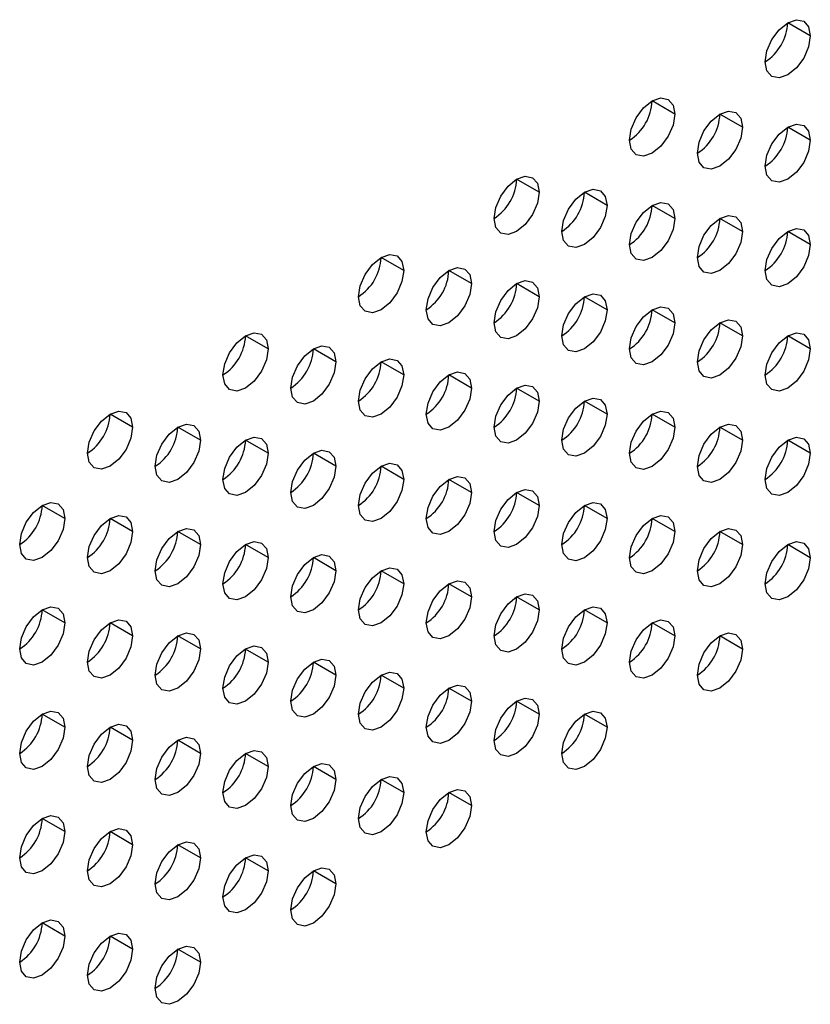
# Model space of a CAD drawing. Header units: millimetres. Extents: x 0 to 1118, y 0 to 864.
# Tile 168 of 254: x 950.91 to 955.03, y 654.73 to 659.86. Entities that reach past the tile are written whole.
import ezdxf

# ---------------------------------------------------------------- set-up
doc = ezdxf.new("R2010")
doc.units = ezdxf.units.MM

msp = doc.modelspace()

# ---------------------------------------------------------------- linework, layer by layer
at = {"color": 7, "linetype": 'Continuous', "lineweight": 25}
for p, q in [((955.0302, 659.7797), (954.9124, 659.8477)), ((954.3231, 659.3715), (954.2053, 659.4395)), ((954.6767, 659.3034), (954.5588, 659.3715)), ((955.0302, 659.2353), (954.9124, 659.3034)), ((953.616, 658.9633), (953.4982, 659.0313)), ((953.9696, 658.8952), (953.8517, 658.9633)), ((954.3231, 658.8271), (954.2053, 658.8952)), ((954.6767, 658.7591), (954.5588, 658.8271)), ((955.0302, 658.691), (954.9124, 658.759)), ((952.9089, 658.5551), (952.7911, 658.6231)), ((953.2625, 658.487), (953.1446, 658.5551)), ((953.616, 658.4189), (953.4982, 658.487)), ((953.9696, 658.3509), (953.8517, 658.4189)), ((954.3231, 658.2828), (954.2053, 658.3508)), ((954.6767, 658.2147), (954.5588, 658.2827)), ((952.2018, 658.1469), (952.084, 658.2149)), ((955.0302, 658.1466), (954.9124, 658.2147)), ((952.5554, 658.0788), (952.4375, 658.1468)), ((952.9089, 658.0107), (952.7911, 658.0788)), ((953.2625, 657.9427), (953.1446, 658.0107)), ((953.616, 657.8746), (953.4982, 657.9426)), ((953.9696, 657.8065), (953.8517, 657.8745)), ((951.4947, 657.7387), (951.3768, 657.8067)), ((954.3231, 657.7384), (954.2053, 657.8065)), ((951.8482, 657.6706), (951.7304, 657.7386)), ((954.6767, 657.6703), (954.5588, 657.7384)), ((952.2018, 657.6025), (952.084, 657.6706)), ((955.0302, 657.6023), (954.9124, 657.6703)), ((952.5554, 657.5345), (952.4375, 657.6025)), ((952.9089, 657.4664), (952.7911, 657.5344)), ((953.2625, 657.3983), (953.1446, 657.4663)), ((953.616, 657.3302), (953.4982, 657.3983)), ((951.1411, 657.2624), (951.0233, 657.3304)), ((953.9696, 657.2621), (953.8517, 657.3302)), ((951.4947, 657.1943), (951.3768, 657.2624)), ((954.3231, 657.1941), (954.2053, 657.2621)), ((951.8482, 657.1262), (951.7304, 657.1943)), ((954.6767, 657.126), (954.5588, 657.194)), ((952.2018, 657.0582), (952.084, 657.1262)), ((955.0302, 657.0579), (954.9124, 657.1259)), ((952.5554, 656.9901), (952.4375, 657.0581)), ((952.9089, 656.922), (952.7911, 656.99)), ((953.2625, 656.8539), (953.1446, 656.922)), ((953.616, 656.7859), (953.4982, 656.8539)), ((951.1411, 656.718), (951.0233, 656.7861)), ((953.9696, 656.7178), (953.8517, 656.7858)), ((951.4947, 656.65), (951.3768, 656.718)), ((954.3231, 656.6497), (954.2053, 656.7177)), ((951.8482, 656.5819), (951.7304, 656.6499)), ((954.6767, 656.5816), (954.5588, 656.6497)), ((952.2018, 656.5138), (952.084, 656.5818)), ((952.5554, 656.4457), (952.4375, 656.5138)), ((952.9089, 656.3777), (952.7911, 656.4457)), ((953.2625, 656.3096), (953.1446, 656.3776)), ((953.616, 656.2415), (953.4982, 656.3095)), ((951.1411, 656.1737), (951.0233, 656.2417)), ((953.9696, 656.1734), (953.8517, 656.2415)), ((951.4947, 656.1056), (951.3768, 656.1736)), ((951.8482, 656.0375), (951.7304, 656.1056)), ((952.2018, 655.9695), (952.084, 656.0375)), ((952.5554, 655.9014), (952.4375, 655.9694)), ((952.9089, 655.8333), (952.7911, 655.9013)), ((953.2625, 655.7652), (953.1446, 655.8332)), ((951.1411, 655.6293), (951.0233, 655.6974)), ((951.4947, 655.5612), (951.3768, 655.6293)), ((951.8482, 655.4932), (951.7304, 655.5612)), ((952.2018, 655.4251), (952.084, 655.4931)), ((952.5554, 655.357), (952.4375, 655.425)), ((951.1411, 655.085), (951.0233, 655.153)), ((951.4947, 655.0169), (951.3768, 655.0849)), ((951.8482, 654.9488), (951.7304, 655.0168))]:
    msp.add_line(p, q, dxfattribs=at)
at = {"color": 7, "linetype": 'Continuous', "lineweight": 25, "flags": 128}
for points in [[(954.7945, 659.6436), (954.8035, 659.7009), (954.829, 659.7598), (954.8673, 659.8114), (954.9124, 659.8478), (954.9575, 659.8634), (954.9957, 659.856), (955.0213, 659.8266), (955.0302, 659.7797)], [(955.0302, 659.7797), (955.0213, 659.7225), (954.9957, 659.6636), (954.9575, 659.612), (954.9124, 659.5756), (954.8673, 659.5599), (954.829, 659.5673), (954.8035, 659.5967), (954.7945, 659.6436)], [(954.0874, 659.2354), (954.0964, 659.2927), (954.1219, 659.3516), (954.1602, 659.4032), (954.2053, 659.4396), (954.2504, 659.4552), (954.2886, 659.4478), (954.3142, 659.4184), (954.3231, 659.3715)], [(954.3231, 659.3715), (954.3142, 659.3142), (954.2886, 659.2553), (954.2504, 659.2038), (954.2053, 659.1674), (954.1602, 659.1517), (954.1219, 659.1591), (954.0964, 659.1885), (954.0874, 659.2354)], [(954.441, 659.1674), (954.4499, 659.2246), (954.4755, 659.2835), (954.5137, 659.3351), (954.5588, 659.3715), (954.6039, 659.3872), (954.6422, 659.3797), (954.6677, 659.3503), (954.6767, 659.3034)], [(954.7945, 659.0993), (954.8035, 659.1565), (954.829, 659.2154), (954.8673, 659.267), (954.9124, 659.3034), (954.9575, 659.3191), (954.9957, 659.3117), (955.0213, 659.2822), (955.0302, 659.2353)], [(954.6767, 659.3034), (954.6677, 659.2462), (954.6422, 659.1873), (954.6039, 659.1357), (954.5588, 659.0993), (954.5137, 659.0836), (954.4755, 659.0911), (954.4499, 659.1205), (954.441, 659.1674)], [(955.0302, 659.2353), (955.0213, 659.1781), (954.9957, 659.1192), (954.9575, 659.0676), (954.9124, 659.0312), (954.8673, 659.0155), (954.829, 659.023), (954.8035, 659.0524), (954.7945, 659.0993)], [(953.3803, 658.8272), (953.3893, 658.8845), (953.4148, 658.9434), (953.4531, 658.995), (953.4982, 659.0314), (953.5433, 659.047), (953.5815, 659.0396), (953.607, 659.0102), (953.616, 658.9633)], [(953.616, 658.9633), (953.607, 658.906), (953.5815, 658.8471), (953.5433, 658.7956), (953.4982, 658.7592), (953.4531, 658.7435), (953.4148, 658.7509), (953.3893, 658.7803), (953.3803, 658.8272)], [(953.7339, 658.7592), (953.7428, 658.8164), (953.7684, 658.8753), (953.8066, 658.9269), (953.8517, 658.9633), (953.8968, 658.979), (953.9351, 658.9715), (953.9606, 658.9421), (953.9696, 658.8952)], [(954.0874, 658.6911), (954.0964, 658.7483), (954.1219, 658.8072), (954.1602, 658.8588), (954.2053, 658.8952), (954.2504, 658.9109), (954.2886, 658.9034), (954.3142, 658.874), (954.3231, 658.8271)], [(953.9696, 658.8952), (953.9606, 658.838), (953.9351, 658.7791), (953.8968, 658.7275), (953.8517, 658.6911), (953.8066, 658.6754), (953.7684, 658.6829), (953.7428, 658.7123), (953.7339, 658.7592)], [(954.3231, 658.8271), (954.3142, 658.7699), (954.2886, 658.711), (954.2504, 658.6594), (954.2053, 658.623), (954.1602, 658.6073), (954.1219, 658.6148), (954.0964, 658.6442), (954.0874, 658.6911)], [(954.441, 658.623), (954.4499, 658.6803), (954.4755, 658.7392), (954.5137, 658.7907), (954.5588, 658.8271), (954.6039, 658.8428), (954.6422, 658.8354), (954.6677, 658.806), (954.6767, 658.7591)], [(954.6767, 658.7591), (954.6677, 658.7018), (954.6422, 658.6429), (954.6039, 658.5913), (954.5588, 658.5549), (954.5137, 658.5393), (954.4755, 658.5467), (954.4499, 658.5761), (954.441, 658.623)], [(954.7945, 658.5549), (954.8035, 658.6122), (954.829, 658.6711), (954.8673, 658.7226), (954.9124, 658.759), (954.9575, 658.7747), (954.9957, 658.7673), (955.0213, 658.7379), (955.0302, 658.691)], [(955.0302, 658.691), (955.0213, 658.6337), (954.9957, 658.5748), (954.9575, 658.5233), (954.9124, 658.4869), (954.8673, 658.4712), (954.829, 658.4786), (954.8035, 658.508), (954.7945, 658.5549)], [(952.6732, 658.419), (952.6822, 658.4763), (952.7077, 658.5352), (952.746, 658.5868), (952.7911, 658.6232), (952.8362, 658.6388), (952.8744, 658.6314), (952.8999, 658.602), (952.9089, 658.5551)], [(952.9089, 658.5551), (952.8999, 658.4978), (952.8744, 658.4389), (952.8362, 658.3874), (952.7911, 658.351), (952.746, 658.3353), (952.7077, 658.3427), (952.6822, 658.3721), (952.6732, 658.419)], [(953.0268, 658.351), (953.0357, 658.4082), (953.0613, 658.4671), (953.0995, 658.5187), (953.1446, 658.5551), (953.1897, 658.5708), (953.2279, 658.5633), (953.2535, 658.5339), (953.2625, 658.487)], [(953.3803, 658.2829), (953.3893, 658.3401), (953.4148, 658.399), (953.4531, 658.4506), (953.4982, 658.487), (953.5433, 658.5027), (953.5815, 658.4952), (953.607, 658.4658), (953.616, 658.4189)], [(953.2625, 658.487), (953.2535, 658.4298), (953.2279, 658.3709), (953.1897, 658.3193), (953.1446, 658.2829), (953.0995, 658.2672), (953.0613, 658.2746), (953.0357, 658.304), (953.0268, 658.351)], [(953.616, 658.4189), (953.607, 658.3617), (953.5815, 658.3028), (953.5433, 658.2512), (953.4982, 658.2148), (953.4531, 658.1991), (953.4148, 658.2066), (953.3893, 658.236), (953.3803, 658.2829)], [(953.7339, 658.2148), (953.7428, 658.2721), (953.7684, 658.331), (953.8066, 658.3825), (953.8517, 658.4189), (953.8968, 658.4346), (953.9351, 658.4272), (953.9606, 658.3978), (953.9696, 658.3509)], [(953.9696, 658.3509), (953.9606, 658.2936), (953.9351, 658.2347), (953.8968, 658.1831), (953.8517, 658.1467), (953.8066, 658.1311), (953.7684, 658.1385), (953.7428, 658.1679), (953.7339, 658.2148)], [(954.0874, 658.1467), (954.0964, 658.204), (954.1219, 658.2629), (954.1602, 658.3144), (954.2053, 658.3508), (954.2504, 658.3665), (954.2886, 658.3591), (954.3142, 658.3297), (954.3231, 658.2828)], [(954.441, 658.0786), (954.4499, 658.1359), (954.4755, 658.1948), (954.5137, 658.2464), (954.5588, 658.2828), (954.6039, 658.2984), (954.6422, 658.291), (954.6677, 658.2616), (954.6767, 658.2147)], [(954.3231, 658.2828), (954.3142, 658.2255), (954.2886, 658.1666), (954.2504, 658.1151), (954.2053, 658.0787), (954.1602, 658.063), (954.1219, 658.0704), (954.0964, 658.0998), (954.0874, 658.1467)], [(951.9661, 658.0108), (951.9751, 658.0681), (952.0006, 658.127), (952.0389, 658.1786), (952.084, 658.2149), (952.129, 658.2306), (952.1673, 658.2232), (952.1928, 658.1938), (952.2018, 658.1469)], [(954.6767, 658.2147), (954.6677, 658.1574), (954.6422, 658.0985), (954.6039, 658.047), (954.5588, 658.0106), (954.5137, 657.9949), (954.4755, 658.0023), (954.4499, 658.0317), (954.441, 658.0786)], [(954.7945, 658.0106), (954.8035, 658.0678), (954.829, 658.1267), (954.8673, 658.1783), (954.9124, 658.2147), (954.9575, 658.2304), (954.9957, 658.2229), (955.0213, 658.1935), (955.0302, 658.1466)], [(952.2018, 658.1469), (952.1928, 658.0896), (952.1673, 658.0307), (952.129, 657.9792), (952.084, 657.9428), (952.0389, 657.9271), (952.0006, 657.9345), (951.9751, 657.9639), (951.9661, 658.0108)], [(952.3197, 657.9427), (952.3286, 658), (952.3542, 658.0589), (952.3924, 658.1105), (952.4375, 658.1469), (952.4826, 658.1625), (952.5208, 658.1551), (952.5464, 658.1257), (952.5554, 658.0788)], [(955.0302, 658.1466), (955.0213, 658.0894), (954.9957, 658.0305), (954.9575, 657.9789), (954.9124, 657.9425), (954.8673, 657.9268), (954.829, 657.9343), (954.8035, 657.9637), (954.7945, 658.0106)], [(952.6732, 657.8747), (952.6822, 657.9319), (952.7077, 657.9908), (952.746, 658.0424), (952.7911, 658.0788), (952.8362, 658.0945), (952.8744, 658.087), (952.8999, 658.0576), (952.9089, 658.0107)], [(952.5554, 658.0788), (952.5464, 658.0216), (952.5208, 657.9627), (952.4826, 657.9111), (952.4375, 657.8747), (952.3924, 657.859), (952.3542, 657.8664), (952.3286, 657.8958), (952.3197, 657.9427)], [(952.9089, 658.0107), (952.8999, 657.9535), (952.8744, 657.8946), (952.8362, 657.843), (952.7911, 657.8066), (952.746, 657.7909), (952.7077, 657.7984), (952.6822, 657.8278), (952.6732, 657.8747)], [(953.0268, 657.8066), (953.0357, 657.8638), (953.0613, 657.9227), (953.0995, 657.9743), (953.1446, 658.0107), (953.1897, 658.0264), (953.2279, 658.019), (953.2535, 657.9896), (953.2625, 657.9427)], [(953.2625, 657.9427), (953.2535, 657.8854), (953.2279, 657.8265), (953.1897, 657.7749), (953.1446, 657.7385), (953.0995, 657.7229), (953.0613, 657.7303), (953.0357, 657.7597), (953.0268, 657.8066)], [(953.3803, 657.7385), (953.3893, 657.7958), (953.4148, 657.8547), (953.4531, 657.9062), (953.4982, 657.9426), (953.5433, 657.9583), (953.5815, 657.9509), (953.607, 657.9215), (953.616, 657.8746)], [(953.7339, 657.6704), (953.7428, 657.7277), (953.7684, 657.7866), (953.8066, 657.8382), (953.8517, 657.8746), (953.8968, 657.8902), (953.9351, 657.8828), (953.9606, 657.8534), (953.9696, 657.8065)], [(953.616, 657.8746), (953.607, 657.8173), (953.5815, 657.7584), (953.5433, 657.7068), (953.4982, 657.6705), (953.4531, 657.6548), (953.4148, 657.6622), (953.3893, 657.6916), (953.3803, 657.7385)], [(951.259, 657.6026), (951.268, 657.6599), (951.2935, 657.7188), (951.3317, 657.7703), (951.3768, 657.8067), (951.4219, 657.8224), (951.4602, 657.815), (951.4857, 657.7856), (951.4947, 657.7387)], [(953.9696, 657.8065), (953.9606, 657.7492), (953.9351, 657.6903), (953.8968, 657.6388), (953.8517, 657.6024), (953.8066, 657.5867), (953.7684, 657.5941), (953.7428, 657.6235), (953.7339, 657.6704)], [(954.0874, 657.6024), (954.0964, 657.6596), (954.1219, 657.7185), (954.1602, 657.7701), (954.2053, 657.8065), (954.2504, 657.8222), (954.2886, 657.8147), (954.3142, 657.7853), (954.3231, 657.7384)], [(951.4947, 657.7387), (951.4857, 657.6814), (951.4602, 657.6225), (951.4219, 657.571), (951.3768, 657.5346), (951.3317, 657.5189), (951.2935, 657.5263), (951.268, 657.5557), (951.259, 657.6026)], [(951.6125, 657.5345), (951.6215, 657.5918), (951.6471, 657.6507), (951.6853, 657.7023), (951.7304, 657.7387), (951.7755, 657.7543), (951.8137, 657.7469), (951.8393, 657.7175), (951.8482, 657.6706)], [(954.3231, 657.7384), (954.3142, 657.6812), (954.2886, 657.6223), (954.2504, 657.5707), (954.2053, 657.5343), (954.1602, 657.5186), (954.1219, 657.5261), (954.0964, 657.5555), (954.0874, 657.6024)], [(954.441, 657.5343), (954.4499, 657.5915), (954.4755, 657.6504), (954.5137, 657.702), (954.5588, 657.7384), (954.6039, 657.7541), (954.6422, 657.7466), (954.6677, 657.7172), (954.6767, 657.6703)], [(951.8482, 657.6706), (951.8393, 657.6134), (951.8137, 657.5545), (951.7755, 657.5029), (951.7304, 657.4665), (951.6853, 657.4508), (951.6471, 657.4582), (951.6215, 657.4876), (951.6125, 657.5345)], [(951.9661, 657.4665), (951.9751, 657.5237), (952.0006, 657.5826), (952.0389, 657.6342), (952.084, 657.6706), (952.129, 657.6863), (952.1673, 657.6788), (952.1928, 657.6494), (952.2018, 657.6025)], [(954.6767, 657.6703), (954.6677, 657.6131), (954.6422, 657.5542), (954.6039, 657.5026), (954.5588, 657.4662), (954.5137, 657.4505), (954.4755, 657.458), (954.4499, 657.4874), (954.441, 657.5343)], [(954.7945, 657.4662), (954.8035, 657.5235), (954.829, 657.5824), (954.8673, 657.6339), (954.9124, 657.6703), (954.9575, 657.686), (954.9957, 657.6786), (955.0213, 657.6492), (955.0302, 657.6023)], [(952.2018, 657.6025), (952.1928, 657.5453), (952.1673, 657.4864), (952.129, 657.4348), (952.084, 657.3984), (952.0389, 657.3827), (952.0006, 657.3902), (951.9751, 657.4196), (951.9661, 657.4665)], [(952.3197, 657.3984), (952.3286, 657.4556), (952.3542, 657.5145), (952.3924, 657.5661), (952.4375, 657.6025), (952.4826, 657.6182), (952.5208, 657.6108), (952.5464, 657.5814), (952.5554, 657.5345)], [(955.0302, 657.6023), (955.0213, 657.545), (954.9957, 657.4861), (954.9575, 657.4345), (954.9124, 657.3981), (954.8673, 657.3825), (954.829, 657.3899), (954.8035, 657.4193), (954.7945, 657.4662)], [(952.5554, 657.5345), (952.5464, 657.4772), (952.5208, 657.4183), (952.4826, 657.3667), (952.4375, 657.3303), (952.3924, 657.3147), (952.3542, 657.3221), (952.3286, 657.3515), (952.3197, 657.3984)], [(952.6732, 657.3303), (952.6822, 657.3876), (952.7077, 657.4465), (952.746, 657.498), (952.7911, 657.5344), (952.8362, 657.5501), (952.8744, 657.5427), (952.8999, 657.5133), (952.9089, 657.4664)], [(952.9089, 657.4664), (952.8999, 657.4091), (952.8744, 657.3502), (952.8362, 657.2986), (952.7911, 657.2623), (952.746, 657.2466), (952.7077, 657.254), (952.6822, 657.2834), (952.6732, 657.3303)], [(953.0268, 657.2622), (953.0357, 657.3195), (953.0613, 657.3784), (953.0995, 657.43), (953.1446, 657.4664), (953.1897, 657.482), (953.2279, 657.4746), (953.2535, 657.4452), (953.2625, 657.3983)], [(953.3803, 657.1942), (953.3893, 657.2514), (953.4148, 657.3103), (953.4531, 657.3619), (953.4982, 657.3983), (953.5433, 657.414), (953.5815, 657.4065), (953.607, 657.3771), (953.616, 657.3302)], [(953.2625, 657.3983), (953.2535, 657.341), (953.2279, 657.2821), (953.1897, 657.2306), (953.1446, 657.1942), (953.0995, 657.1785), (953.0613, 657.1859), (953.0357, 657.2153), (953.0268, 657.2622)], [(950.9054, 657.1263), (950.9144, 657.1836), (950.94, 657.2425), (950.9782, 657.2941), (951.0233, 657.3305), (951.0684, 657.3461), (951.1066, 657.3387), (951.1322, 657.3093), (951.1411, 657.2624)], [(953.616, 657.3302), (953.607, 657.273), (953.5815, 657.2141), (953.5433, 657.1625), (953.4982, 657.1261), (953.4531, 657.1104), (953.4148, 657.1178), (953.3893, 657.1473), (953.3803, 657.1942)], [(953.7339, 657.1261), (953.7428, 657.1833), (953.7684, 657.2422), (953.8066, 657.2938), (953.8517, 657.3302), (953.8968, 657.3459), (953.9351, 657.3384), (953.9606, 657.309), (953.9696, 657.2621)], [(951.1411, 657.2624), (951.1322, 657.2051), (951.1066, 657.1462), (951.0684, 657.0947), (951.0233, 657.0583), (950.9782, 657.0426), (950.94, 657.05), (950.9144, 657.0794), (950.9054, 657.1263)], [(951.259, 657.0583), (951.268, 657.1155), (951.2935, 657.1744), (951.3317, 657.226), (951.3768, 657.2624), (951.4219, 657.2781), (951.4602, 657.2706), (951.4857, 657.2412), (951.4947, 657.1943)], [(953.9696, 657.2621), (953.9606, 657.2049), (953.9351, 657.146), (953.8968, 657.0944), (953.8517, 657.058), (953.8066, 657.0423), (953.7684, 657.0498), (953.7428, 657.0792), (953.7339, 657.1261)], [(954.0874, 657.058), (954.0964, 657.1153), (954.1219, 657.1742), (954.1602, 657.2257), (954.2053, 657.2621), (954.2504, 657.2778), (954.2886, 657.2704), (954.3142, 657.241), (954.3231, 657.1941)], [(951.6125, 656.9902), (951.6215, 657.0474), (951.6471, 657.1063), (951.6853, 657.1579), (951.7304, 657.1943), (951.7755, 657.21), (951.8137, 657.2026), (951.8393, 657.1732), (951.8482, 657.1262)], [(954.441, 656.9899), (954.4499, 657.0472), (954.4755, 657.1061), (954.5137, 657.1576), (954.5588, 657.194), (954.6039, 657.2097), (954.6422, 657.2023), (954.6677, 657.1729), (954.6767, 657.126)], [(951.4947, 657.1943), (951.4857, 657.1371), (951.4602, 657.0782), (951.4219, 657.0266), (951.3768, 656.9902), (951.3317, 656.9745), (951.2935, 656.982), (951.268, 657.0114), (951.259, 657.0583)], [(954.3231, 657.1941), (954.3142, 657.1368), (954.2886, 657.0779), (954.2504, 657.0263), (954.2053, 656.9899), (954.1602, 656.9743), (954.1219, 656.9817), (954.0964, 657.0111), (954.0874, 657.058)], [(951.8482, 657.1262), (951.8393, 657.069), (951.8137, 657.0101), (951.7755, 656.9585), (951.7304, 656.9221), (951.6853, 656.9064), (951.6471, 656.9139), (951.6215, 656.9433), (951.6125, 656.9902)], [(951.9661, 656.9221), (951.9751, 656.9794), (952.0006, 657.0383), (952.0389, 657.0898), (952.084, 657.1262), (952.129, 657.1419), (952.1673, 657.1345), (952.1928, 657.1051), (952.2018, 657.0582)], [(954.6767, 657.126), (954.6677, 657.0687), (954.6422, 657.0098), (954.6039, 656.9583), (954.5588, 656.9219), (954.5137, 656.9062), (954.4755, 656.9136), (954.4499, 656.943), (954.441, 656.9899)], [(954.7945, 656.9218), (954.8035, 656.9791), (954.829, 657.038), (954.8673, 657.0896), (954.9124, 657.126), (954.9575, 657.1416), (954.9957, 657.1342), (955.0213, 657.1048), (955.0302, 657.0579)], [(952.2018, 657.0582), (952.1928, 657.0009), (952.1673, 656.942), (952.129, 656.8904), (952.084, 656.854), (952.0389, 656.8384), (952.0006, 656.8458), (951.9751, 656.8752), (951.9661, 656.9221)], [(952.3197, 656.854), (952.3286, 656.9113), (952.3542, 656.9702), (952.3924, 657.0218), (952.4375, 657.0581), (952.4826, 657.0738), (952.5208, 657.0664), (952.5464, 657.037), (952.5554, 656.9901)], [(955.0302, 657.0579), (955.0213, 657.0006), (954.9957, 656.9417), (954.9575, 656.8902), (954.9124, 656.8538), (954.8673, 656.8381), (954.829, 656.8455), (954.8035, 656.8749), (954.7945, 656.9218)], [(952.6732, 656.7859), (952.6822, 656.8432), (952.7077, 656.9021), (952.746, 656.9537), (952.7911, 656.9901), (952.8362, 657.0057), (952.8744, 656.9983), (952.8999, 656.9689), (952.9089, 656.922)], [(952.5554, 656.9901), (952.5464, 656.9328), (952.5208, 656.8739), (952.4826, 656.8224), (952.4375, 656.786), (952.3924, 656.7703), (952.3542, 656.7777), (952.3286, 656.8071), (952.3197, 656.854)], [(952.9089, 656.922), (952.8999, 656.8648), (952.8744, 656.8059), (952.8362, 656.7543), (952.7911, 656.7179), (952.746, 656.7022), (952.7077, 656.7096), (952.6822, 656.739), (952.6732, 656.7859)], [(953.0268, 656.7179), (953.0357, 656.7751), (953.0613, 656.834), (953.0995, 656.8856), (953.1446, 656.922), (953.1897, 656.9377), (953.2279, 656.9302), (953.2535, 656.9008), (953.2625, 656.8539)], [(953.2625, 656.8539), (953.2535, 656.7967), (953.2279, 656.7378), (953.1897, 656.6862), (953.1446, 656.6498), (953.0995, 656.6341), (953.0613, 656.6416), (953.0357, 656.671), (953.0268, 656.7179)], [(953.3803, 656.6498), (953.3893, 656.707), (953.4148, 656.7659), (953.4531, 656.8175), (953.4982, 656.8539), (953.5433, 656.8696), (953.5815, 656.8622), (953.607, 656.8328), (953.616, 656.7859)], [(950.9054, 656.582), (950.9144, 656.6392), (950.94, 656.6981), (950.9782, 656.7497), (951.0233, 656.7861), (951.0684, 656.8018), (951.1066, 656.7943), (951.1322, 656.7649), (951.1411, 656.718)], [(953.7339, 656.5817), (953.7428, 656.639), (953.7684, 656.6979), (953.8066, 656.7494), (953.8517, 656.7858), (953.8968, 656.8015), (953.9351, 656.7941), (953.9606, 656.7647), (953.9696, 656.7178)], [(953.616, 656.7859), (953.607, 656.7286), (953.5815, 656.6697), (953.5433, 656.6181), (953.4982, 656.5817), (953.4531, 656.5661), (953.4148, 656.5735), (953.3893, 656.6029), (953.3803, 656.6498)], [(951.1411, 656.718), (951.1322, 656.6608), (951.1066, 656.6019), (951.0684, 656.5503), (951.0233, 656.5139), (950.9782, 656.4982), (950.94, 656.5057), (950.9144, 656.5351), (950.9054, 656.582)], [(951.259, 656.5139), (951.268, 656.5712), (951.2935, 656.6301), (951.3317, 656.6816), (951.3768, 656.718), (951.4219, 656.7337), (951.4602, 656.7263), (951.4857, 656.6969), (951.4947, 656.65)], [(953.9696, 656.7178), (953.9606, 656.6605), (953.9351, 656.6016), (953.8968, 656.5501), (953.8517, 656.5137), (953.8066, 656.498), (953.7684, 656.5054), (953.7428, 656.5348), (953.7339, 656.5817)], [(954.0874, 656.5136), (954.0964, 656.5709), (954.1219, 656.6298), (954.1602, 656.6814), (954.2053, 656.7178), (954.2504, 656.7334), (954.2886, 656.726), (954.3142, 656.6966), (954.3231, 656.6497)], [(951.4947, 656.65), (951.4857, 656.5927), (951.4602, 656.5338), (951.4219, 656.4822), (951.3768, 656.4458), (951.3317, 656.4302), (951.2935, 656.4376), (951.268, 656.467), (951.259, 656.5139)], [(951.6125, 656.4458), (951.6215, 656.5031), (951.6471, 656.562), (951.6853, 656.6136), (951.7304, 656.6499), (951.7755, 656.6656), (951.8137, 656.6582), (951.8393, 656.6288), (951.8482, 656.5819)], [(954.3231, 656.6497), (954.3142, 656.5924), (954.2886, 656.5335), (954.2504, 656.482), (954.2053, 656.4456), (954.1602, 656.4299), (954.1219, 656.4373), (954.0964, 656.4667), (954.0874, 656.5136)], [(954.441, 656.4456), (954.4499, 656.5028), (954.4755, 656.5617), (954.5137, 656.6133), (954.5588, 656.6497), (954.6039, 656.6654), (954.6422, 656.6579), (954.6677, 656.6285), (954.6767, 656.5816)], [(951.9661, 656.3777), (951.9751, 656.435), (952.0006, 656.4939), (952.0389, 656.5455), (952.084, 656.5819), (952.129, 656.5975), (952.1673, 656.5901), (952.1928, 656.5607), (952.2018, 656.5138)], [(951.8482, 656.5819), (951.8393, 656.5246), (951.8137, 656.4657), (951.7755, 656.4142), (951.7304, 656.3778), (951.6853, 656.3621), (951.6471, 656.3695), (951.6215, 656.3989), (951.6125, 656.4458)], [(954.6767, 656.5816), (954.6677, 656.5244), (954.6422, 656.4655), (954.6039, 656.4139), (954.5588, 656.3775), (954.5137, 656.3618), (954.4755, 656.3693), (954.4499, 656.3987), (954.441, 656.4456)], [(952.2018, 656.5138), (952.1928, 656.4566), (952.1673, 656.3977), (952.129, 656.3461), (952.084, 656.3097), (952.0389, 656.294), (952.0006, 656.3014), (951.9751, 656.3308), (951.9661, 656.3777)], [(952.3197, 656.3097), (952.3286, 656.3669), (952.3542, 656.4258), (952.3924, 656.4774), (952.4375, 656.5138), (952.4826, 656.5295), (952.5208, 656.522), (952.5464, 656.4926), (952.5554, 656.4457)], [(952.5554, 656.4457), (952.5464, 656.3885), (952.5208, 656.3296), (952.4826, 656.278), (952.4375, 656.2416), (952.3924, 656.2259), (952.3542, 656.2334), (952.3286, 656.2628), (952.3197, 656.3097)], [(952.6732, 656.2416), (952.6822, 656.2988), (952.7077, 656.3577), (952.746, 656.4093), (952.7911, 656.4457), (952.8362, 656.4614), (952.8744, 656.454), (952.8999, 656.4246), (952.9089, 656.3777)], [(953.0268, 656.1735), (953.0357, 656.2308), (953.0613, 656.2897), (953.0995, 656.3412), (953.1446, 656.3776), (953.1897, 656.3933), (953.2279, 656.3859), (953.2535, 656.3565), (953.2625, 656.3096)], [(952.9089, 656.3777), (952.8999, 656.3204), (952.8744, 656.2615), (952.8362, 656.2099), (952.7911, 656.1735), (952.746, 656.1579), (952.7077, 656.1653), (952.6822, 656.1947), (952.6732, 656.2416)], [(953.2625, 656.3096), (953.2535, 656.2523), (953.2279, 656.1934), (953.1897, 656.1418), (953.1446, 656.1055), (953.0995, 656.0898), (953.0613, 656.0972), (953.0357, 656.1266), (953.0268, 656.1735)], [(953.3803, 656.1054), (953.3893, 656.1627), (953.4148, 656.2216), (953.4531, 656.2732), (953.4982, 656.3096), (953.5433, 656.3252), (953.5815, 656.3178), (953.607, 656.2884), (953.616, 656.2415)], [(950.9054, 656.0376), (950.9144, 656.0949), (950.94, 656.1538), (950.9782, 656.2053), (951.0233, 656.2417), (951.0684, 656.2574), (951.1066, 656.25), (951.1322, 656.2206), (951.1411, 656.1737)], [(953.616, 656.2415), (953.607, 656.1842), (953.5815, 656.1253), (953.5433, 656.0738), (953.4982, 656.0374), (953.4531, 656.0217), (953.4148, 656.0291), (953.3893, 656.0585), (953.3803, 656.1054)], [(953.7339, 656.0374), (953.7428, 656.0946), (953.7684, 656.1535), (953.8066, 656.2051), (953.8517, 656.2415), (953.8968, 656.2572), (953.9351, 656.2497), (953.9606, 656.2203), (953.9696, 656.1734)], [(951.259, 655.9695), (951.268, 656.0268), (951.2935, 656.0857), (951.3317, 656.1373), (951.3768, 656.1737), (951.4219, 656.1893), (951.4602, 656.1819), (951.4857, 656.1525), (951.4947, 656.1056)], [(951.1411, 656.1737), (951.1322, 656.1164), (951.1066, 656.0575), (951.0684, 656.006), (951.0233, 655.9696), (950.9782, 655.9539), (950.94, 655.9613), (950.9144, 655.9907), (950.9054, 656.0376)], [(953.9696, 656.1734), (953.9606, 656.1162), (953.9351, 656.0573), (953.8968, 656.0057), (953.8517, 655.9693), (953.8066, 655.9536), (953.7684, 655.961), (953.7428, 655.9905), (953.7339, 656.0374)], [(951.4947, 656.1056), (951.4857, 656.0483), (951.4602, 655.9894), (951.4219, 655.9379), (951.3768, 655.9015), (951.3317, 655.8858), (951.2935, 655.8932), (951.268, 655.9226), (951.259, 655.9695)], [(951.6125, 655.9015), (951.6215, 655.9587), (951.6471, 656.0176), (951.6853, 656.0692), (951.7304, 656.1056), (951.7755, 656.1213), (951.8137, 656.1138), (951.8393, 656.0844), (951.8482, 656.0375)], [(951.8482, 656.0375), (951.8393, 655.9803), (951.8137, 655.9214), (951.7755, 655.8698), (951.7304, 655.8334), (951.6853, 655.8177), (951.6471, 655.8252), (951.6215, 655.8546), (951.6125, 655.9015)], [(951.9661, 655.8334), (951.9751, 655.8906), (952.0006, 655.9495), (952.0389, 656.0011), (952.084, 656.0375), (952.129, 656.0532), (952.1673, 656.0458), (952.1928, 656.0164), (952.2018, 655.9695)], [(952.3197, 655.7653), (952.3286, 655.8226), (952.3542, 655.8815), (952.3924, 655.933), (952.4375, 655.9694), (952.4826, 655.9851), (952.5208, 655.9777), (952.5464, 655.9483), (952.5554, 655.9014)], [(952.2018, 655.9695), (952.1928, 655.9122), (952.1673, 655.8533), (952.129, 655.8017), (952.084, 655.7653), (952.0389, 655.7496), (952.0006, 655.7571), (951.9751, 655.7865), (951.9661, 655.8334)], [(952.5554, 655.9014), (952.5464, 655.8441), (952.5208, 655.7852), (952.4826, 655.7336), (952.4375, 655.6972), (952.3924, 655.6816), (952.3542, 655.689), (952.3286, 655.7184), (952.3197, 655.7653)], [(952.6732, 655.6972), (952.6822, 655.7545), (952.7077, 655.8134), (952.746, 655.865), (952.7911, 655.9013), (952.8362, 655.917), (952.8744, 655.9096), (952.8999, 655.8802), (952.9089, 655.8333)], [(952.9089, 655.8333), (952.8999, 655.776), (952.8744, 655.7171), (952.8362, 655.6656), (952.7911, 655.6292), (952.746, 655.6135), (952.7077, 655.6209), (952.6822, 655.6503), (952.6732, 655.6972)], [(953.0268, 655.6291), (953.0357, 655.6864), (953.0613, 655.7453), (953.0995, 655.7969), (953.1446, 655.8333), (953.1897, 655.8489), (953.2279, 655.8415), (953.2535, 655.8121), (953.2625, 655.7652)], [(953.2625, 655.7652), (953.2535, 655.708), (953.2279, 655.6491), (953.1897, 655.5975), (953.1446, 655.5611), (953.0995, 655.5454), (953.0613, 655.5528), (953.0357, 655.5822), (953.0268, 655.6291)], [(950.9054, 655.4933), (950.9144, 655.5505), (950.94, 655.6094), (950.9782, 655.661), (951.0233, 655.6974), (951.0684, 655.7131), (951.1066, 655.7056), (951.1322, 655.6762), (951.1411, 655.6293)], [(951.1411, 655.6293), (951.1322, 655.5721), (951.1066, 655.5132), (951.0684, 655.4616), (951.0233, 655.4252), (950.9782, 655.4095), (950.94, 655.417), (950.9144, 655.4464), (950.9054, 655.4933)], [(951.259, 655.4252), (951.268, 655.4824), (951.2935, 655.5413), (951.3317, 655.5929), (951.3768, 655.6293), (951.4219, 655.645), (951.4602, 655.6375), (951.4857, 655.6081), (951.4947, 655.5612)], [(951.6125, 655.3571), (951.6215, 655.4144), (951.6471, 655.4733), (951.6853, 655.5248), (951.7304, 655.5612), (951.7755, 655.5769), (951.8137, 655.5695), (951.8393, 655.5401), (951.8482, 655.4932)], [(951.4947, 655.5612), (951.4857, 655.504), (951.4602, 655.4451), (951.4219, 655.3935), (951.3768, 655.3571), (951.3317, 655.3414), (951.2935, 655.3489), (951.268, 655.3783), (951.259, 655.4252)], [(951.8482, 655.4932), (951.8393, 655.4359), (951.8137, 655.377), (951.7755, 655.3254), (951.7304, 655.289), (951.6853, 655.2734), (951.6471, 655.2808), (951.6215, 655.3102), (951.6125, 655.3571)], [(951.9661, 655.289), (951.9751, 655.3463), (952.0006, 655.4052), (952.0389, 655.4568), (952.084, 655.4931), (952.129, 655.5088), (952.1673, 655.5014), (952.1928, 655.472), (952.2018, 655.4251)], [(952.2018, 655.4251), (952.1928, 655.3678), (952.1673, 655.3089), (952.129, 655.2574), (952.084, 655.221), (952.0389, 655.2053), (952.0006, 655.2127), (951.9751, 655.2421), (951.9661, 655.289)], [(952.3197, 655.2209), (952.3286, 655.2782), (952.3542, 655.3371), (952.3924, 655.3887), (952.4375, 655.4251), (952.4826, 655.4407), (952.5208, 655.4333), (952.5464, 655.4039), (952.5554, 655.357)], [(952.5554, 655.357), (952.5464, 655.2998), (952.5208, 655.2409), (952.4826, 655.1893), (952.4375, 655.1529), (952.3924, 655.1372), (952.3542, 655.1446), (952.3286, 655.174), (952.3197, 655.2209)], [(950.9054, 654.9489), (950.9144, 655.0062), (950.94, 655.0651), (950.9782, 655.1166), (951.0233, 655.153), (951.0684, 655.1687), (951.1066, 655.1613), (951.1322, 655.1319), (951.1411, 655.085)], [(951.1411, 655.085), (951.1322, 655.0277), (951.1066, 654.9688), (951.0684, 654.9172), (951.0233, 654.8808), (950.9782, 654.8652), (950.94, 654.8726), (950.9144, 654.902), (950.9054, 654.9489)], [(951.259, 654.8808), (951.268, 654.9381), (951.2935, 654.997), (951.3317, 655.0485), (951.3768, 655.0849), (951.4219, 655.1006), (951.4602, 655.0932), (951.4857, 655.0638), (951.4947, 655.0169)], [(951.4947, 655.0169), (951.4857, 654.9596), (951.4602, 654.9007), (951.4219, 654.8492), (951.3768, 654.8128), (951.3317, 654.7971), (951.2935, 654.8045), (951.268, 654.8339), (951.259, 654.8808)], [(951.6125, 654.8127), (951.6215, 654.87), (951.6471, 654.9289), (951.6853, 654.9805), (951.7304, 655.0169), (951.7755, 655.0325), (951.8137, 655.0251), (951.8393, 654.9957), (951.8482, 654.9488)], [(951.8482, 654.9488), (951.8393, 654.8915), (951.8137, 654.8327), (951.7755, 654.7811), (951.7304, 654.7447), (951.6853, 654.729), (951.6471, 654.7364), (951.6215, 654.7658), (951.6125, 654.8127)]]:
    msp.add_lwpolyline(points, dxfattribs=at)
at = {"color": 7, "linetype": 'Continuous', "lineweight": 25}
for centre in [(954.6565, 659.8594), (953.9494, 659.4512), (954.303, 659.3831), (954.6565, 659.315), (953.2423, 659.043), (953.5958, 658.9749), (953.9494, 658.9068), (954.303, 658.8387), (954.6565, 658.7707), (952.5352, 658.6348), (952.8887, 658.5667), (953.2423, 658.4986), (953.5958, 658.4305), (953.9494, 658.3625), (954.303, 658.2944), (951.8281, 658.2266), (954.6565, 658.2263), (952.1816, 658.1585), (952.5352, 658.0904), (952.8887, 658.0223), (953.2423, 657.9543), (953.5958, 657.8862), (951.121, 657.8184), (953.9494, 657.8181), (951.4745, 657.7503), (954.303, 657.75), (951.8281, 657.6822), (954.6565, 657.6819), (952.1816, 657.6141), (952.5352, 657.5461), (952.8887, 657.478), (953.2423, 657.4099), (950.7674, 657.3421), (953.5958, 657.3418), (951.121, 657.274), (953.9494, 657.2737), (951.4745, 657.2059), (954.303, 657.2057), (951.8281, 657.1378), (954.6565, 657.1376), (952.1816, 657.0698), (952.5352, 657.0017), (952.8887, 656.9336), (953.2423, 656.8655), (950.7674, 656.7977), (953.5958, 656.7975), (951.121, 656.7296), (953.9494, 656.7294), (951.4745, 656.6616), (954.303, 656.6613), (951.8281, 656.5935), (952.1816, 656.5254), (952.5352, 656.4573), (952.8887, 656.3893), (953.2423, 656.3212), (950.7674, 656.2534), (953.5958, 656.2531), (951.121, 656.1853), (951.4745, 656.1172), (951.8281, 656.0491), (952.1816, 655.981), (952.5352, 655.913), (952.8887, 655.8449), (950.7674, 655.709), (951.121, 655.6409), (951.4745, 655.5728), (951.8281, 655.5048), (952.1816, 655.4367), (950.7674, 655.1646), (951.121, 655.0966), (951.4745, 655.0285)]:
    msp.add_arc(centre, 0.2561, 302.6055, 357.3945, dxfattribs=at)

doc.saveas('drawing.dxf')
